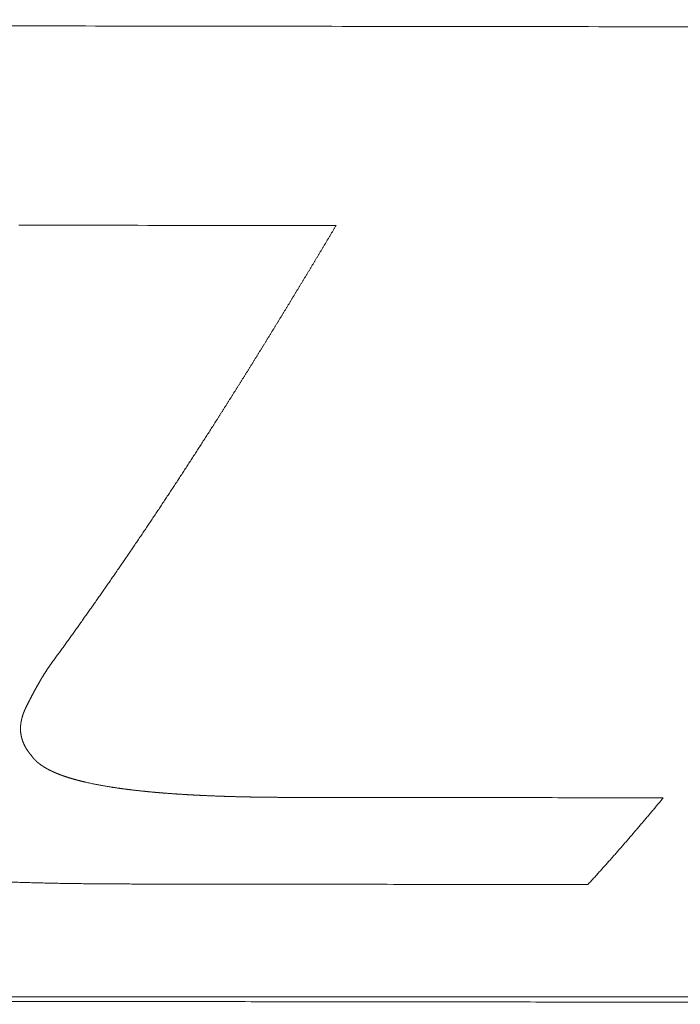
# Model space of a CAD drawing. Header units: millimetres. Extents: x 0 to 594, y 0 to 420.
# Tile 170 of 256: x 319.72 to 322.03, y 257.01 to 260.44. Entities that reach past the tile are written whole.
import ezdxf

# ---------------------------------------------------------------- set-up
doc = ezdxf.new("R2010")
doc.units = ezdxf.units.MM
doc.layers.add('1', color=7, linetype='Continuous', true_color=0xffffff)

msp = doc.modelspace()

# ---------------------------------------------------------------- linework, layer by layer
at = {"layer": '1', "color": 155, "linetype": 'Continuous', "lineweight": 13}
for points, knots in [([(305.0072, 260.4445), (305.1983, 260.4442), (305.5805, 260.4437), (306.1538, 260.4428), (306.7271, 260.442), (307.3004, 260.4411), (307.8737, 260.4402), (308.447, 260.4394), (309.0203, 260.4385), (309.5936, 260.4376), (310.1669, 260.4368), (310.7402, 260.4359), (311.3134, 260.435), (311.8867, 260.4342), (312.46, 260.4333), (313.0333, 260.4324), (313.6066, 260.4316), (314.1799, 260.4307), (314.7532, 260.4299), (315.3265, 260.4291), (315.8998, 260.4282), (316.4731, 260.4274), (317.0464, 260.4266), (317.6197, 260.4258), (318.1929, 260.425), (318.7662, 260.4242), (319.3395, 260.4234), (319.9128, 260.4226), (320.4861, 260.4218), (321.0594, 260.4211), (321.6327, 260.4203), (322.206, 260.4196), (322.7793, 260.4189), (323.3526, 260.4182), (323.9259, 260.4175), (324.4992, 260.4168), (325.0724, 260.4162), (325.6457, 260.4155), (326.219, 260.4149), (326.7923, 260.4143), (327.3656, 260.4137), (327.9389, 260.4131), (328.5122, 260.4125), (329.0855, 260.412), (329.6588, 260.4115), (330.2321, 260.4109), (330.8054, 260.4105), (331.3787, 260.41), (331.952, 260.4095), (332.5253, 260.4091), (333.0986, 260.4087), (333.6719, 260.4083), (334.2452, 260.408), (334.8184, 260.4077), (335.3917, 260.4073), (335.965, 260.4071), (336.5383, 260.4068), (337.1116, 260.4066), (337.6849, 260.4064), (338.2582, 260.4062), (338.8315, 260.406), (339.4048, 260.4059), (339.9781, 260.4058), (340.5514, 260.4058), (341.1247, 260.4057), (341.698, 260.4057), (342.2713, 260.4057), (342.6535, 260.4058), (342.8446, 260.4058)], [0, 0, 0, 0, 0.015152, 0.030303, 0.045455, 0.060606, 0.075758, 0.090909, 0.106061, 0.121212, 0.136364, 0.151515, 0.166666, 0.181818, 0.196969, 0.212121, 0.227272, 0.242424, 0.257575, 0.272727, 0.287878, 0.30303, 0.318181, 0.333333, 0.348484, 0.363636, 0.378787, 0.393939, 0.40909, 0.424242, 0.439393, 0.454545, 0.469696, 0.484848, 0.499999, 0.515151, 0.530302, 0.545454, 0.560605, 0.575757, 0.590908, 0.60606, 0.621211, 0.636363, 0.651514, 0.666666, 0.681817, 0.696969, 0.712121, 0.727272, 0.742424, 0.757575, 0.772727, 0.787878, 0.80303, 0.818181, 0.833333, 0.848485, 0.863636, 0.878788, 0.893939, 0.909091, 0.924242, 0.939394, 0.954545, 0.969697, 0.984848, 1, 1, 1, 1]), ([(320.8234, 259.7263), (320.8217, 259.7234), (320.8183, 259.7177), (320.8132, 259.7091), (320.8081, 259.7006), (320.803, 259.692), (320.7979, 259.6835), (320.7928, 259.6749), (320.7877, 259.6664), (320.7826, 259.6579), (320.7775, 259.6493), (320.7724, 259.6408), (320.7673, 259.6323), (320.7622, 259.6238), (320.7571, 259.6154), (320.752, 259.6069), (320.7469, 259.5984), (320.7418, 259.5899), (320.7367, 259.5815), (320.7317, 259.573), (320.7266, 259.5646), (320.7215, 259.5562), (320.7164, 259.5478), (320.7113, 259.5393), (320.7062, 259.5309), (320.7012, 259.5225), (320.6961, 259.5141), (320.691, 259.5058), (320.6859, 259.4974), (320.6809, 259.489), (320.6758, 259.4807), (320.6707, 259.4723), (320.6656, 259.464), (320.6606, 259.4556), (320.6555, 259.4473), (320.6504, 259.439), (320.6454, 259.4307), (320.6403, 259.4224), (320.6352, 259.4141), (320.6302, 259.4058), (320.6251, 259.3975), (320.62, 259.3893), (320.615, 259.381), (320.6099, 259.3727), (320.6048, 259.3645), (320.5998, 259.3563), (320.5947, 259.348), (320.5897, 259.3398), (320.5846, 259.3316), (320.5796, 259.3234), (320.5745, 259.3152), (320.5694, 259.307), (320.5644, 259.2989), (320.5593, 259.2907), (320.5543, 259.2825), (320.5492, 259.2744), (320.5442, 259.2662), (320.5391, 259.2581), (320.5341, 259.25), (320.529, 259.2418), (320.524, 259.2337), (320.5189, 259.2256), (320.5139, 259.2175), (320.5088, 259.2094), (320.5038, 259.2014), (320.4987, 259.1933), (320.4937, 259.1852), (320.4887, 259.1772), (320.4836, 259.1691), (320.4786, 259.1611), (320.4735, 259.1531), (320.4685, 259.1451), (320.4635, 259.1371), (320.4584, 259.1291), (320.4534, 259.1211), (320.4483, 259.1131), (320.4433, 259.1051), (320.4383, 259.0971), (320.4332, 259.0892), (320.4282, 259.0812), (320.4232, 259.0733), (320.4181, 259.0654), (320.4131, 259.0574), (320.408, 259.0495), (320.403, 259.0416), (320.398, 259.0337), (320.3929, 259.0258), (320.3879, 259.018), (320.3829, 259.0101), (320.3779, 259.0022), (320.3728, 258.9944), (320.3678, 258.9865), (320.3628, 258.9787), (320.3577, 258.9709), (320.3527, 258.963), (320.3477, 258.9552), (320.3426, 258.9474), (320.3376, 258.9396), (320.3326, 258.9319), (320.3276, 258.9241), (320.3225, 258.9163), (320.3175, 258.9086), (320.3125, 258.9008), (320.3075, 258.8931), (320.3024, 258.8853), (320.2974, 258.8776), (320.2924, 258.8699), (320.2874, 258.8622), (320.2823, 258.8545), (320.2773, 258.8468), (320.2723, 258.8391), (320.2673, 258.8315), (320.2622, 258.8238), (320.2572, 258.8162), (320.2522, 258.8085), (320.2472, 258.8009), (320.2421, 258.7933), (320.2371, 258.7857), (320.2321, 258.7781), (320.2271, 258.7705), (320.222, 258.7629), (320.217, 258.7553), (320.212, 258.7477), (320.207, 258.7402), (320.202, 258.7326), (320.1969, 258.7251), (320.1919, 258.7175), (320.1869, 258.71), (320.1819, 258.7025), (320.1769, 258.695), (320.1718, 258.6875), (320.1668, 258.68), (320.1618, 258.6725), (320.1568, 258.6651), (320.1517, 258.6576), (320.1467, 258.6502), (320.1417, 258.6427), (320.1367, 258.6353), (320.1317, 258.6279), (320.1266, 258.6205), (320.1216, 258.6131), (320.1166, 258.6057), (320.1116, 258.5983), (320.1065, 258.5909), (320.1015, 258.5835), (320.0965, 258.5762), (320.0915, 258.5688), (320.0865, 258.5615), (320.0814, 258.5542), (320.0764, 258.5468), (320.0714, 258.5395), (320.0664, 258.5322), (320.0613, 258.5249), (320.0563, 258.5176), (320.0513, 258.5104), (320.0463, 258.5031), (320.0413, 258.4959), (320.0362, 258.4886), (320.0312, 258.4814), (320.0262, 258.4741), (320.0212, 258.4669), (320.0161, 258.4597), (320.0111, 258.4525), (320.0061, 258.4453), (320.0011, 258.4382), (319.996, 258.431), (319.991, 258.4238), (319.986, 258.4167), (319.981, 258.4095), (319.9759, 258.4024), (319.9709, 258.3953), (319.9659, 258.3882), (319.9608, 258.3811), (319.9558, 258.374), (319.9508, 258.3669), (319.9458, 258.3598), (319.9407, 258.3527), (319.9357, 258.3457), (319.9323, 258.341), (319.9307, 258.3386)], [0, 0, 0, 0, 0.00565, 0.011299, 0.016949, 0.022599, 0.028249, 0.033898, 0.039548, 0.045198, 0.050847, 0.056497, 0.062147, 0.067797, 0.073446, 0.079096, 0.084746, 0.090395, 0.096045, 0.101695, 0.107344, 0.112994, 0.118644, 0.124293, 0.129943, 0.135593, 0.141243, 0.146892, 0.152542, 0.158192, 0.163841, 0.169491, 0.175141, 0.18079, 0.18644, 0.19209, 0.197739, 0.203389, 0.209039, 0.214689, 0.220338, 0.225988, 0.231638, 0.237287, 0.242937, 0.248587, 0.254236, 0.259886, 0.265536, 0.271186, 0.276835, 0.282485, 0.288135, 0.293784, 0.299434, 0.305084, 0.310734, 0.316383, 0.322033, 0.327683, 0.333332, 0.338982, 0.344632, 0.350282, 0.355931, 0.361581, 0.367231, 0.372881, 0.37853, 0.38418, 0.38983, 0.39548, 0.401129, 0.406779, 0.412429, 0.418078, 0.423728, 0.429378, 0.435028, 0.440677, 0.446327, 0.451977, 0.457627, 0.463276, 0.468926, 0.474576, 0.480226, 0.485875, 0.491525, 0.497175, 0.502825, 0.508474, 0.514124, 0.519774, 0.525424, 0.531073, 0.536723, 0.542373, 0.548023, 0.553672, 0.559322, 0.564972, 0.570622, 0.576271, 0.581921, 0.587571, 0.593221, 0.59887, 0.60452, 0.61017, 0.61582, 0.621469, 0.627119, 0.632769, 0.638418, 0.644068, 0.649718, 0.655368, 0.661017, 0.666667, 0.672317, 0.677967, 0.683616, 0.689266, 0.694916, 0.700565, 0.706215, 0.711865, 0.717515, 0.723164, 0.728814, 0.734464, 0.740113, 0.745763, 0.751413, 0.757062, 0.762712, 0.768362, 0.774012, 0.779661, 0.785311, 0.790961, 0.79661, 0.80226, 0.80791, 0.81356, 0.819209, 0.824859, 0.830509, 0.836158, 0.841808, 0.847458, 0.853108, 0.858757, 0.864407, 0.870057, 0.875706, 0.881356, 0.887006, 0.892656, 0.898305, 0.903955, 0.909605, 0.915254, 0.920904, 0.926554, 0.932203, 0.937853, 0.943503, 0.949153, 0.954802, 0.960452, 0.966102, 0.971751, 0.977401, 0.983051, 0.988701, 0.99435, 1, 1, 1, 1]), ([(319.9307, 258.3386), (319.929, 258.3363), (319.9256, 258.3316), (319.9206, 258.3246), (319.9156, 258.3176), (319.9106, 258.3106), (319.9056, 258.3036), (319.9006, 258.2966), (319.8956, 258.2896), (319.8906, 258.2826), (319.8856, 258.2757), (319.8806, 258.2687), (319.8756, 258.2618), (319.8706, 258.2548), (319.8656, 258.2479), (319.8606, 258.241), (319.8556, 258.2341), (319.8506, 258.2272), (319.8456, 258.2203), (319.8406, 258.2134), (319.8356, 258.2066), (319.8323, 258.202), (319.8306, 258.1997)], [0, 0, 0, 0, 0.05, 0.1, 0.15, 0.2, 0.25, 0.3, 0.35, 0.4, 0.45, 0.5, 0.55, 0.6, 0.65, 0.7, 0.75, 0.8, 0.85, 0.9, 0.95, 1, 1, 1, 1]), ([(319.8306, 258.1997), (319.8301, 258.199), (319.8292, 258.1977), (319.8277, 258.1957), (319.8263, 258.1937), (319.8248, 258.1917), (319.8234, 258.1896), (319.822, 258.1876), (319.8206, 258.1856), (319.8192, 258.1836), (319.8178, 258.1815), (319.8165, 258.1795), (319.8151, 258.1775), (319.8138, 258.1754), (319.8124, 258.1734), (319.8111, 258.1714), (319.8098, 258.1693), (319.8085, 258.1673), (319.8072, 258.1653), (319.8059, 258.1632), (319.8046, 258.1612), (319.8034, 258.1591), (319.8021, 258.1571), (319.8008, 258.1551), (319.7996, 258.153), (319.7984, 258.151), (319.7971, 258.1489), (319.7959, 258.1469), (319.7947, 258.1448), (319.7935, 258.1428), (319.7923, 258.1408), (319.7911, 258.1387), (319.7899, 258.1367), (319.7887, 258.1346), (319.7875, 258.1326), (319.7863, 258.1305), (319.7852, 258.1285), (319.784, 258.1264), (319.7828, 258.1244), (319.7817, 258.1223), (319.7805, 258.1203), (319.7794, 258.1182), (319.7782, 258.1162), (319.7771, 258.1141), (319.776, 258.1121), (319.7748, 258.1101), (319.7737, 258.108), (319.7726, 258.106), (319.7715, 258.1039), (319.7704, 258.1019), (319.7693, 258.0998), (319.7682, 258.0978), (319.7671, 258.0957), (319.766, 258.0937), (319.7649, 258.0917), (319.7638, 258.0896), (319.7627, 258.0876), (319.7617, 258.0855), (319.7606, 258.0835), (319.7595, 258.0814), (319.7584, 258.0794), (319.7574, 258.0774), (319.7563, 258.0753), (319.7553, 258.0733), (319.7542, 258.0712), (319.7532, 258.0692), (319.7521, 258.0671), (319.7511, 258.0651), (319.7501, 258.0631), (319.749, 258.061), (319.748, 258.059), (319.747, 258.0569), (319.746, 258.0549), (319.7449, 258.0529), (319.7439, 258.0508), (319.7429, 258.0488), (319.7422, 258.0474), (319.7419, 258.0468)], [0, 0, 0, 0, 0.013333, 0.026666, 0.039998, 0.05333, 0.066661, 0.079992, 0.093323, 0.106654, 0.119984, 0.133315, 0.146646, 0.159977, 0.173308, 0.186639, 0.199971, 0.213302, 0.226635, 0.239967, 0.2533, 0.266633, 0.279967, 0.293301, 0.306635, 0.31997, 0.333305, 0.34664, 0.359976, 0.373312, 0.386648, 0.399984, 0.413321, 0.426657, 0.439994, 0.45333, 0.466667, 0.480003, 0.493339, 0.506675, 0.520011, 0.533346, 0.546681, 0.560016, 0.573351, 0.586685, 0.60002, 0.613354, 0.626688, 0.640021, 0.653355, 0.666689, 0.680022, 0.693355, 0.706688, 0.720021, 0.733354, 0.746687, 0.76002, 0.773352, 0.786685, 0.800018, 0.81335, 0.826683, 0.840015, 0.853347, 0.866679, 0.880012, 0.893344, 0.906676, 0.920008, 0.93334, 0.946672, 0.960004, 0.973336, 0.986668, 1, 1, 1, 1]), ([(319.7419, 258.0468), (319.7417, 258.0463), (319.7412, 258.0453), (319.7405, 258.0439), (319.7398, 258.0425), (319.7392, 258.041), (319.7385, 258.0396), (319.7379, 258.0382), (319.7372, 258.0367), (319.7366, 258.0353), (319.736, 258.0339), (319.7354, 258.0324), (319.7348, 258.031), (319.7342, 258.0295), (319.7337, 258.0281), (319.7331, 258.0266), (319.7326, 258.0252), (319.732, 258.0237), (319.7315, 258.0223), (319.731, 258.0209), (319.7305, 258.0194), (319.7301, 258.018), (319.7296, 258.0165), (319.7291, 258.0151), (319.7287, 258.0136), (319.7283, 258.0121), (319.7279, 258.0107), (319.7275, 258.0092), (319.7271, 258.0078), (319.7267, 258.0063), (319.7264, 258.0049), (319.726, 258.0034), (319.7257, 258.002), (319.7254, 258.0005), (319.7251, 257.9991), (319.7248, 257.9976), (319.7245, 257.9961), (319.7242, 257.9947), (319.724, 257.9932), (319.7238, 257.9918), (319.7236, 257.9903), (319.7234, 257.9889), (319.7232, 257.9874), (319.723, 257.986), (319.7229, 257.9845), (319.7227, 257.983), (319.7226, 257.9816), (319.7225, 257.9801), (319.7224, 257.9787), (319.7223, 257.9772), (319.7223, 257.9758), (319.7222, 257.9743), (319.7222, 257.9729), (319.7222, 257.9714), (319.7222, 257.9699), (319.7222, 257.9685), (319.7223, 257.967), (319.7223, 257.9656), (319.7224, 257.9641), (319.7225, 257.9627), (319.7226, 257.9612), (319.7227, 257.9598), (319.7228, 257.9583), (319.723, 257.9569), (319.7232, 257.9554), (319.7234, 257.954), (319.7236, 257.9526), (319.7238, 257.9511), (319.724, 257.9497), (319.7243, 257.9482), (319.7246, 257.9468), (319.7249, 257.9454), (319.7252, 257.9439), (319.7255, 257.9425), (319.7258, 257.941), (319.7262, 257.9396), (319.7266, 257.9382), (319.727, 257.9368), (319.7274, 257.9353), (319.7278, 257.9339), (319.7283, 257.9325), (319.7287, 257.9311), (319.7292, 257.9296), (319.7297, 257.9282), (319.7302, 257.9268), (319.7308, 257.9254), (319.7313, 257.924), (319.7319, 257.9226), (319.7325, 257.9212), (319.7331, 257.9198), (319.7337, 257.9184), (319.7343, 257.917), (319.735, 257.9156), (319.7356, 257.9142), (319.7363, 257.9128), (319.737, 257.9114), (319.7377, 257.91), (319.7385, 257.9086), (319.7392, 257.9073), (319.74, 257.9059), (319.7408, 257.9045), (319.7416, 257.9031), (319.7424, 257.9018), (319.7432, 257.9004), (319.7441, 257.8991), (319.745, 257.8977), (319.7459, 257.8963), (319.7468, 257.895), (319.7477, 257.8937), (319.7486, 257.8923), (319.7496, 257.891), (319.7505, 257.8896), (319.7515, 257.8883), (319.7525, 257.887), (319.7536, 257.8857), (319.7546, 257.8844), (319.7557, 257.883), (319.7567, 257.8817), (319.7578, 257.8804), (319.7589, 257.8791), (319.7597, 257.8783), (319.76, 257.8778)], [0, 0, 0, 0, 0.008408, 0.016818, 0.025229, 0.033641, 0.042053, 0.050467, 0.058881, 0.067296, 0.075711, 0.084127, 0.092543, 0.100959, 0.109376, 0.117792, 0.126208, 0.134624, 0.143039, 0.151455, 0.15987, 0.168284, 0.176698, 0.185111, 0.193523, 0.201935, 0.210346, 0.218756, 0.227166, 0.235574, 0.243982, 0.252389, 0.260795, 0.269199, 0.277603, 0.286006, 0.294408, 0.302809, 0.311209, 0.319608, 0.328007, 0.336404, 0.344801, 0.353196, 0.361591, 0.369986, 0.37838, 0.386773, 0.395165, 0.403557, 0.411949, 0.420341, 0.428732, 0.437123, 0.445515, 0.453906, 0.462298, 0.47069, 0.479082, 0.487475, 0.495869, 0.504264, 0.51266, 0.521057, 0.529454, 0.537853, 0.546252, 0.554652, 0.563052, 0.571454, 0.579856, 0.588258, 0.596661, 0.605064, 0.613468, 0.621873, 0.630277, 0.638682, 0.647087, 0.655493, 0.663898, 0.672304, 0.68071, 0.689116, 0.697522, 0.705928, 0.714334, 0.72274, 0.731146, 0.739552, 0.747958, 0.756363, 0.764769, 0.773174, 0.781579, 0.789983, 0.798388, 0.806792, 0.815195, 0.823599, 0.832002, 0.840405, 0.848807, 0.85721, 0.865611, 0.874013, 0.882414, 0.890815, 0.899215, 0.907615, 0.916015, 0.924415, 0.932814, 0.941213, 0.949612, 0.95801, 0.966408, 0.974806, 0.983204, 0.991602, 1, 1, 1, 1]), ([(319.76, 257.8778), (319.7602, 257.8776), (319.7606, 257.877), (319.7612, 257.8762), (319.7618, 257.8754), (319.7624, 257.8745), (319.763, 257.8737), (319.7636, 257.8729), (319.7642, 257.8721), (319.7649, 257.8713), (319.7655, 257.8704), (319.7662, 257.8696), (319.7669, 257.8688), (319.7676, 257.868), (319.7682, 257.8672), (319.769, 257.8664), (319.7697, 257.8656), (319.7704, 257.8649), (319.7711, 257.8641), (319.7719, 257.8633), (319.7726, 257.8625), (319.7734, 257.8617), (319.7742, 257.8609), (319.775, 257.8602), (319.7758, 257.8594), (319.7766, 257.8586), (319.7774, 257.8579), (319.7782, 257.8571), (319.7791, 257.8564), (319.7799, 257.8556), (319.7808, 257.8549), (319.7816, 257.8541), (319.7825, 257.8534), (319.7834, 257.8526), (319.7843, 257.8519), (319.7852, 257.8512), (319.7861, 257.8504), (319.787, 257.8497), (319.7879, 257.849), (319.7889, 257.8482), (319.7898, 257.8475), (319.7908, 257.8468), (319.7917, 257.8461), (319.7927, 257.8454), (319.7937, 257.8447), (319.7947, 257.844), (319.7957, 257.8433), (319.7967, 257.8426), (319.7977, 257.8419), (319.7988, 257.8412), (319.7998, 257.8405), (319.8008, 257.8399), (319.8019, 257.8392), (319.8029, 257.8385), (319.804, 257.8378), (319.8051, 257.8372), (319.8062, 257.8365), (319.8073, 257.8358), (319.8084, 257.8352), (319.8095, 257.8345), (319.8106, 257.8339), (319.8117, 257.8332), (319.8128, 257.8326), (319.814, 257.8319), (319.8151, 257.8313), (319.8163, 257.8307), (319.8174, 257.83), (319.8186, 257.8294), (319.8198, 257.8288), (319.8209, 257.8282), (319.8221, 257.8276), (319.8233, 257.827), (319.8245, 257.8263), (319.8257, 257.8257), (319.8269, 257.8251), (319.8282, 257.8245), (319.8294, 257.8239), (319.8306, 257.8233), (319.8319, 257.8228), (319.8331, 257.8222), (319.8343, 257.8216), (319.8356, 257.821), (319.8369, 257.8204), (319.8381, 257.8199), (319.8394, 257.8193), (319.8407, 257.8187), (319.842, 257.8182), (319.8433, 257.8176), (319.8446, 257.8171), (319.8459, 257.8165), (319.8472, 257.8159), (319.8485, 257.8154), (319.8498, 257.8149), (319.8511, 257.8143), (319.8525, 257.8138), (319.8538, 257.8132), (319.8551, 257.8127), (319.8565, 257.8122), (319.8578, 257.8117), (319.8592, 257.8111), (319.8605, 257.8106), (319.8619, 257.8101), (319.8633, 257.8096), (319.8646, 257.8091), (319.866, 257.8086), (319.8674, 257.8081), (319.8688, 257.8076), (319.8702, 257.8071), (319.8716, 257.8066), (319.873, 257.8061), (319.8744, 257.8056), (319.8758, 257.8051), (319.8772, 257.8047), (319.8786, 257.8042), (319.88, 257.8037), (319.8814, 257.8032), (319.8828, 257.8028), (319.8842, 257.8023), (319.8857, 257.8018), (319.8871, 257.8014), (319.8885, 257.8009), (319.89, 257.8005), (319.8914, 257.8), (319.8929, 257.7996), (319.8943, 257.7991), (319.8958, 257.7987), (319.8972, 257.7983), (319.8987, 257.7978), (319.9001, 257.7974), (319.9016, 257.797), (319.903, 257.7965), (319.9045, 257.7961), (319.906, 257.7957), (319.9075, 257.7953), (319.9089, 257.7948), (319.9104, 257.7944), (319.9119, 257.794), (319.9134, 257.7936), (319.9148, 257.7932), (319.9163, 257.7928), (319.9178, 257.7924), (319.9193, 257.792), (319.9208, 257.7916), (319.9223, 257.7912), (319.9238, 257.7908), (319.9253, 257.7904), (319.9268, 257.79), (319.9283, 257.7897), (319.9298, 257.7893), (319.9313, 257.7889), (319.9328, 257.7885), (319.9343, 257.7881), (319.9358, 257.7878), (319.9374, 257.7874), (319.9389, 257.787), (319.9404, 257.7867), (319.9419, 257.7863), (319.9434, 257.786), (319.9449, 257.7856), (319.9465, 257.7852), (319.948, 257.7849), (319.9495, 257.7845), (319.9526, 257.7838), (319.9573, 257.7828), (319.9637, 257.7814), (319.97, 257.78), (319.9764, 257.7787), (319.9828, 257.7774), (319.9892, 257.7762), (319.9956, 257.775), (320.0021, 257.7738), (320.0086, 257.7726), (320.0151, 257.7714), (320.0216, 257.7703), (320.0282, 257.7692), (320.0326, 257.7685), (320.0348, 257.7682)], [0, 0, 0, 0, 0.004666, 0.00933, 0.013991, 0.018651, 0.023309, 0.027964, 0.032619, 0.037271, 0.041922, 0.046572, 0.05122, 0.055867, 0.060512, 0.065157, 0.069801, 0.074444, 0.079086, 0.083727, 0.088367, 0.093007, 0.097646, 0.102285, 0.106924, 0.111562, 0.1162, 0.120837, 0.125474, 0.130112, 0.134749, 0.139386, 0.144023, 0.14866, 0.153298, 0.157935, 0.162573, 0.167211, 0.171849, 0.176487, 0.181126, 0.185765, 0.190405, 0.195045, 0.199685, 0.204326, 0.208967, 0.213609, 0.218252, 0.222894, 0.227538, 0.232182, 0.236827, 0.241472, 0.246118, 0.250764, 0.255411, 0.260059, 0.264707, 0.269357, 0.274007, 0.278658, 0.28331, 0.287963, 0.292617, 0.297272, 0.301928, 0.306585, 0.311243, 0.315903, 0.320563, 0.325225, 0.329888, 0.334552, 0.339217, 0.343884, 0.348551, 0.35322, 0.35789, 0.362561, 0.367234, 0.371907, 0.376582, 0.381257, 0.385934, 0.390612, 0.395291, 0.399971, 0.404651, 0.409333, 0.414016, 0.418699, 0.423383, 0.428068, 0.432754, 0.43744, 0.442127, 0.446815, 0.451503, 0.456191, 0.46088, 0.465569, 0.470258, 0.474948, 0.479637, 0.484327, 0.489016, 0.493706, 0.498395, 0.503084, 0.507773, 0.512461, 0.517149, 0.521837, 0.526525, 0.531212, 0.5359, 0.540586, 0.545273, 0.549959, 0.554645, 0.559331, 0.564017, 0.568702, 0.573387, 0.578071, 0.582755, 0.587439, 0.592122, 0.596805, 0.601488, 0.60617, 0.610851, 0.615532, 0.620213, 0.624893, 0.629572, 0.63425, 0.638928, 0.643606, 0.648282, 0.652958, 0.657632, 0.662306, 0.666979, 0.671651, 0.676322, 0.680992, 0.685661, 0.690329, 0.694995, 0.69966, 0.704324, 0.708987, 0.713648, 0.718307, 0.722965, 0.727621, 0.732276, 0.736929, 0.74158, 0.746229, 0.750877, 0.770042, 0.78918, 0.8083, 0.827408, 0.846512, 0.865618, 0.884734, 0.903866, 0.923021, 0.942206, 0.961426, 0.980689, 1, 1, 1, 1]), ([(320.0348, 257.7682), (320.036, 257.768), (320.0382, 257.7676), (320.0416, 257.7671), (320.045, 257.7666), (320.0485, 257.766), (320.0519, 257.7655), (320.0553, 257.765), (320.0587, 257.7645), (320.0621, 257.764), (320.0656, 257.7635), (320.069, 257.763), (320.0724, 257.7626), (320.0759, 257.7621), (320.0793, 257.7616), (320.0828, 257.7612), (320.0862, 257.7607), (320.0897, 257.7603), (320.0931, 257.7598), (320.0966, 257.7594), (320.1, 257.7589), (320.1035, 257.7585), (320.107, 257.7581), (320.1104, 257.7577), (320.1139, 257.7572), (320.1174, 257.7568), (320.1209, 257.7564), (320.1243, 257.756), (320.1278, 257.7556), (320.1313, 257.7553), (320.1348, 257.7549), (320.1383, 257.7545), (320.1417, 257.7541), (320.1452, 257.7537), (320.1487, 257.7534), (320.1522, 257.753), (320.1557, 257.7527), (320.1592, 257.7523), (320.1627, 257.752), (320.1662, 257.7516), (320.1697, 257.7513), (320.1732, 257.7509), (320.1767, 257.7506), (320.1802, 257.7503), (320.1837, 257.75), (320.1872, 257.7496), (320.1907, 257.7493), (320.1942, 257.749), (320.1977, 257.7487), (320.2013, 257.7484), (320.2048, 257.7481), (320.2083, 257.7478), (320.2118, 257.7475), (320.2153, 257.7472), (320.2188, 257.7469), (320.2223, 257.7467), (320.2259, 257.7464), (320.2294, 257.7461), (320.2329, 257.7458), (320.2364, 257.7456), (320.2399, 257.7453), (320.2435, 257.745), (320.247, 257.7448), (320.2505, 257.7445), (320.254, 257.7443), (320.2575, 257.744), (320.2611, 257.7438), (320.2646, 257.7436), (320.2681, 257.7433), (320.2717, 257.7431), (320.2752, 257.7428), (320.2787, 257.7426), (320.2822, 257.7424), (320.2858, 257.7422), (320.2893, 257.7419), (320.2928, 257.7417), (320.2964, 257.7415), (320.2999, 257.7413), (320.3034, 257.7411), (320.307, 257.7409), (320.3105, 257.7407), (320.3141, 257.7405), (320.3176, 257.7403), (320.3211, 257.7401), (320.3247, 257.7399), (320.3282, 257.7397), (320.3317, 257.7395), (320.3353, 257.7393), (320.3388, 257.7392), (320.3424, 257.739), (320.3459, 257.7388), (320.3494, 257.7386), (320.353, 257.7385), (320.3565, 257.7383), (320.3601, 257.7381), (320.3636, 257.738), (320.3672, 257.7378), (320.3707, 257.7376), (320.3743, 257.7375), (320.3778, 257.7373), (320.3813, 257.7372), (320.3849, 257.737), (320.3884, 257.7369), (320.392, 257.7367), (320.3955, 257.7366), (320.3991, 257.7365), (320.4026, 257.7363), (320.4062, 257.7362), (320.4097, 257.736), (320.4133, 257.7359), (320.4168, 257.7358), (320.4204, 257.7357), (320.4239, 257.7355), (320.4275, 257.7354), (320.431, 257.7353), (320.4346, 257.7352), (320.4381, 257.7351), (320.4417, 257.7349), (320.4452, 257.7348), (320.4488, 257.7347), (320.4524, 257.7346), (320.4559, 257.7345), (320.4595, 257.7344), (320.463, 257.7343), (320.4666, 257.7342), (320.4701, 257.7341), (320.4737, 257.734), (320.4772, 257.7339), (320.4808, 257.7338), (320.4843, 257.7337), (320.4879, 257.7337), (320.4915, 257.7336), (320.495, 257.7335), (320.4986, 257.7334), (320.5021, 257.7333), (320.5057, 257.7333), (320.5092, 257.7332), (320.5128, 257.7331), (320.5163, 257.733), (320.5199, 257.733), (320.5235, 257.7329), (320.527, 257.7328), (320.5306, 257.7328), (320.5341, 257.7327), (320.5377, 257.7326), (320.5413, 257.7326), (320.5448, 257.7325), (320.5484, 257.7325), (320.5519, 257.7324), (320.5555, 257.7324), (320.559, 257.7323), (320.5626, 257.7323), (320.5662, 257.7322), (320.5697, 257.7322), (320.5733, 257.7321), (320.5768, 257.7321), (320.5804, 257.7321), (320.584, 257.732), (320.5875, 257.732), (320.5911, 257.732), (320.5946, 257.7319), (320.5982, 257.7319), (320.6017, 257.7319), (320.6053, 257.7318), (320.6089, 257.7318), (320.6124, 257.7318), (320.616, 257.7318), (320.6195, 257.7317), (320.6231, 257.7317), (320.6267, 257.7317), (320.6302, 257.7317), (320.6338, 257.7317), (320.6373, 257.7317), (320.6409, 257.7316), (320.6444, 257.7316), (320.648, 257.7316), (320.6516, 257.7316), (320.6551, 257.7316), (320.6575, 257.7316), (320.6587, 257.7316)], [0, 0, 0, 0, 0.005651, 0.011303, 0.016954, 0.022605, 0.028255, 0.033906, 0.039557, 0.045208, 0.050859, 0.056509, 0.06216, 0.067811, 0.073462, 0.079114, 0.084765, 0.090416, 0.096068, 0.101719, 0.107371, 0.113023, 0.118675, 0.124327, 0.12998, 0.135632, 0.141284, 0.146937, 0.15259, 0.158243, 0.163895, 0.169548, 0.175201, 0.180854, 0.186507, 0.19216, 0.197813, 0.203466, 0.209119, 0.214771, 0.220423, 0.226076, 0.231728, 0.237379, 0.243031, 0.248682, 0.254333, 0.259983, 0.265633, 0.271283, 0.276933, 0.282582, 0.288231, 0.29388, 0.299528, 0.305176, 0.310824, 0.316472, 0.32212, 0.327768, 0.333415, 0.339063, 0.34471, 0.350357, 0.356005, 0.361652, 0.367299, 0.372946, 0.378593, 0.38424, 0.389887, 0.395534, 0.401181, 0.406828, 0.412475, 0.418122, 0.423769, 0.429416, 0.435063, 0.44071, 0.446357, 0.452004, 0.457652, 0.463299, 0.468946, 0.474594, 0.480241, 0.485889, 0.491537, 0.497184, 0.502832, 0.50848, 0.514128, 0.519776, 0.525424, 0.531072, 0.536721, 0.542369, 0.548017, 0.553666, 0.559314, 0.564963, 0.570612, 0.576261, 0.581909, 0.587558, 0.593207, 0.598857, 0.604506, 0.610155, 0.615804, 0.621454, 0.627104, 0.632753, 0.638403, 0.644053, 0.649702, 0.655352, 0.661002, 0.666652, 0.672303, 0.677953, 0.683603, 0.689253, 0.694904, 0.700554, 0.706205, 0.711855, 0.717506, 0.723157, 0.728807, 0.734458, 0.740109, 0.74576, 0.751411, 0.757061, 0.762712, 0.768363, 0.774014, 0.779665, 0.785316, 0.790967, 0.796618, 0.802269, 0.80792, 0.813571, 0.819221, 0.824872, 0.830523, 0.836174, 0.841825, 0.847475, 0.853126, 0.858776, 0.864427, 0.870077, 0.875727, 0.881378, 0.887028, 0.892678, 0.898328, 0.903978, 0.909627, 0.915277, 0.920926, 0.926576, 0.932225, 0.937874, 0.943522, 0.949171, 0.95482, 0.960468, 0.966116, 0.971764, 0.977412, 0.983059, 0.988706, 0.994353, 1, 1, 1, 1]), ([(321.9656, 257.7302), (321.9639, 257.7282), (321.9606, 257.7242), (321.9557, 257.7182), (321.9508, 257.7123), (321.9458, 257.7064), (321.9409, 257.7004), (321.9359, 257.6945), (321.931, 257.6886), (321.926, 257.6827), (321.9211, 257.6768), (321.9162, 257.6709), (321.9112, 257.6651), (321.9063, 257.6592), (321.9013, 257.6534), (321.8964, 257.6475), (321.8914, 257.6417), (321.8865, 257.6359), (321.8815, 257.6301), (321.8766, 257.6243), (321.8716, 257.6185), (321.8667, 257.6127), (321.8617, 257.6069), (321.8567, 257.6012), (321.8518, 257.5954), (321.8468, 257.5897), (321.8419, 257.5839), (321.8369, 257.5782), (321.8319, 257.5725), (321.827, 257.5668), (321.822, 257.5611), (321.817, 257.5554), (321.8121, 257.5497), (321.8071, 257.5441), (321.8021, 257.5384), (321.7972, 257.5328), (321.7922, 257.5272), (321.7872, 257.5215), (321.7823, 257.5159), (321.7773, 257.5103), (321.7723, 257.5047), (321.7673, 257.4991), (321.7623, 257.4936), (321.7574, 257.488), (321.7524, 257.4824), (321.7474, 257.4769), (321.7424, 257.4714), (321.7374, 257.4658), (321.7324, 257.4603), (321.7275, 257.4548), (321.7225, 257.4493), (321.7175, 257.4438), (321.7125, 257.4384), (321.7075, 257.4329), (321.7042, 257.4293), (321.7025, 257.4274)], [0, 0, 0, 0, 0.018868, 0.037736, 0.056604, 0.075472, 0.09434, 0.113208, 0.132075, 0.150943, 0.169811, 0.188679, 0.207547, 0.226415, 0.245283, 0.264151, 0.283019, 0.301887, 0.320755, 0.339622, 0.35849, 0.377358, 0.396226, 0.415094, 0.433962, 0.45283, 0.471698, 0.490566, 0.509434, 0.528302, 0.54717, 0.566038, 0.584905, 0.603773, 0.622641, 0.641509, 0.660377, 0.679245, 0.698113, 0.716981, 0.735849, 0.754717, 0.773585, 0.792453, 0.811321, 0.830189, 0.849057, 0.867924, 0.886792, 0.90566, 0.924528, 0.943396, 0.962264, 0.981132, 1, 1, 1, 1]), ([(320.1267, 257.4293), (320.1228, 257.4293), (320.115, 257.4293), (320.1034, 257.4294), (320.0918, 257.4294), (320.0801, 257.4294), (320.0685, 257.4295), (320.0568, 257.4295), (320.0452, 257.4296), (320.0336, 257.4297), (320.0219, 257.4297), (320.0103, 257.4298), (319.9986, 257.4299), (319.987, 257.43), (319.9754, 257.4301), (319.9637, 257.4302), (319.9521, 257.4304), (319.9404, 257.4305), (319.9288, 257.4306), (319.9172, 257.4308), (319.9055, 257.431), (319.8939, 257.4311), (319.8822, 257.4313), (319.8706, 257.4315), (319.859, 257.4317), (319.8473, 257.4319), (319.8357, 257.4321), (319.8241, 257.4324), (319.8125, 257.4326), (319.8008, 257.4329), (319.7892, 257.4332), (319.7776, 257.4334), (319.766, 257.4337), (319.7543, 257.4341), (319.7427, 257.4344), (319.7311, 257.4347), (319.7195, 257.4351), (319.7079, 257.4354), (319.6963, 257.4358), (319.6846, 257.4362), (319.673, 257.4366), (319.6614, 257.437), (319.6498, 257.4374), (319.6382, 257.4379), (319.6266, 257.4383), (319.615, 257.4388), (319.6034, 257.4393), (319.5957, 257.4396), (319.5918, 257.4398)], [0, 0, 0, 0, 0.021739, 0.043479, 0.065219, 0.08696, 0.108702, 0.130444, 0.152186, 0.173928, 0.195671, 0.217414, 0.239157, 0.260899, 0.282642, 0.304385, 0.326127, 0.347869, 0.369611, 0.391353, 0.413094, 0.434835, 0.456576, 0.478316, 0.500056, 0.521795, 0.543534, 0.565272, 0.58701, 0.608748, 0.630485, 0.652222, 0.673959, 0.695695, 0.717431, 0.739166, 0.760902, 0.782637, 0.804372, 0.826108, 0.847843, 0.869578, 0.891314, 0.91305, 0.934787, 0.956524, 0.978261, 1, 1, 1, 1]), ([(342.8439, 257.0136), (342.7379, 257.0135), (342.5259, 257.0133), (342.208, 257.013), (341.89, 257.0127), (341.572, 257.0124), (341.2541, 257.0122), (340.9361, 257.012), (340.6181, 257.0117), (340.3002, 257.0115), (339.9822, 257.0113), (339.6642, 257.0111), (339.3463, 257.011), (339.0283, 257.0108), (338.7104, 257.0106), (338.3924, 257.0105), (338.0744, 257.0104), (337.7565, 257.0103), (337.4385, 257.0101), (337.1205, 257.01), (336.8026, 257.01), (336.4846, 257.0099), (336.1666, 257.0098), (335.8487, 257.0098), (335.5307, 257.0097), (335.2127, 257.0097), (334.8948, 257.0097), (334.5768, 257.0097), (334.2588, 257.0097), (333.9409, 257.0097), (333.6229, 257.0097), (333.3049, 257.0098), (332.987, 257.0098), (332.669, 257.0099), (332.3511, 257.0099), (332.0331, 257.01), (331.7151, 257.0101), (331.3972, 257.0102), (331.0792, 257.0103), (330.7612, 257.0104), (330.4433, 257.0105), (330.1253, 257.0107), (329.8073, 257.0108), (329.4894, 257.011), (329.1714, 257.0111), (328.8534, 257.0113), (328.5355, 257.0115), (328.2175, 257.0117), (327.8995, 257.0119), (327.5816, 257.0121), (327.2636, 257.0123), (326.9457, 257.0125), (326.6277, 257.0128), (326.3097, 257.013), (325.9918, 257.0133), (325.6738, 257.0135), (325.3558, 257.0138), (325.0379, 257.0141), (324.7199, 257.0144), (324.4019, 257.0147), (324.084, 257.015), (323.766, 257.0153), (323.448, 257.0156), (323.1301, 257.0159), (322.8121, 257.0163), (322.4942, 257.0166), (322.1762, 257.017), (321.8582, 257.0173), (321.5403, 257.0177), (321.2223, 257.0181), (320.9043, 257.0185), (320.5864, 257.0188), (320.2684, 257.0192), (319.9504, 257.0196), (319.6325, 257.0201), (319.3145, 257.0205), (318.9966, 257.0209), (318.6786, 257.0213), (318.3606, 257.0218), (318.0427, 257.0222), (317.7247, 257.0227), (317.4067, 257.0232), (317.0888, 257.0236), (316.7708, 257.0241), (316.4528, 257.0246), (316.1349, 257.0251), (315.8169, 257.0256), (315.4989, 257.0261), (315.181, 257.0266), (314.863, 257.0271), (314.5451, 257.0276), (314.2271, 257.0281), (313.9091, 257.0287), (313.5912, 257.0292), (313.2732, 257.0298), (312.9552, 257.0303), (312.6373, 257.0309), (312.3193, 257.0314), (312.0013, 257.032), (311.6834, 257.0326), (311.3654, 257.0331), (311.0474, 257.0337), (310.7295, 257.0343), (310.4115, 257.0349), (310.0936, 257.0355), (309.7756, 257.0361), (309.4576, 257.0367), (309.1397, 257.0373), (308.8217, 257.0379), (308.5037, 257.0386), (308.1858, 257.0392), (307.8678, 257.0398), (307.5498, 257.0404), (307.2319, 257.0411), (306.9139, 257.0417), (306.5959, 257.0424), (306.278, 257.043), (305.96, 257.0437), (305.6421, 257.0443), (305.3241, 257.045), (305.1121, 257.0454), (305.0061, 257.0456)], [0, 0, 0, 0, 0.008403, 0.016807, 0.02521, 0.033613, 0.042017, 0.05042, 0.058824, 0.067227, 0.07563, 0.084034, 0.092437, 0.10084, 0.109244, 0.117647, 0.126051, 0.134454, 0.142857, 0.151261, 0.159664, 0.168067, 0.176471, 0.184874, 0.193278, 0.201681, 0.210084, 0.218488, 0.226891, 0.235294, 0.243698, 0.252101, 0.260505, 0.268908, 0.277311, 0.285715, 0.294118, 0.302521, 0.310925, 0.319328, 0.327731, 0.336135, 0.344538, 0.352942, 0.361345, 0.369748, 0.378152, 0.386555, 0.394958, 0.403362, 0.411765, 0.420168, 0.428572, 0.436975, 0.445378, 0.453782, 0.462185, 0.470589, 0.478992, 0.487395, 0.495799, 0.504202, 0.512605, 0.521009, 0.529412, 0.537815, 0.546219, 0.554622, 0.563025, 0.571429, 0.579832, 0.588235, 0.596639, 0.605042, 0.613445, 0.621849, 0.630252, 0.638655, 0.647059, 0.655462, 0.663865, 0.672269, 0.680672, 0.689076, 0.697479, 0.705882, 0.714286, 0.722689, 0.731092, 0.739496, 0.747899, 0.756302, 0.764706, 0.773109, 0.781513, 0.789916, 0.798319, 0.806723, 0.815126, 0.823529, 0.831933, 0.840336, 0.848739, 0.857143, 0.865546, 0.87395, 0.882353, 0.890756, 0.89916, 0.907563, 0.915966, 0.92437, 0.932773, 0.941176, 0.94958, 0.957983, 0.966387, 0.97479, 0.983193, 0.991597, 1, 1, 1, 1])]:
    msp.add_open_spline(points, degree=3, knots=knots, dxfattribs=at)
for points in [[(319.7165, 259.7277), (319.901, 259.7275), (320.2699, 259.727), (320.6389, 259.7265), (320.8234, 259.7263)], [(320.6587, 257.7316), (320.7131, 257.7315), (320.822, 257.7314), (320.9854, 257.7312), (321.1488, 257.731), (321.3121, 257.7308), (321.4755, 257.7307), (321.6388, 257.7305), (321.8022, 257.7303), (321.9111, 257.7302), (321.9656, 257.7302)], [(320.2071, 257.4292), (320.1937, 257.4292), (320.1669, 257.4293), (320.1401, 257.4293), (320.1267, 257.4293)], [(320.3013, 257.4291), (320.2856, 257.4291), (320.2542, 257.4291), (320.2228, 257.4292), (320.2071, 257.4292)], [(321.7025, 257.4274), (321.5857, 257.4276), (321.3522, 257.4278), (321.0019, 257.4282), (320.6516, 257.4287), (320.4181, 257.4289), (320.3013, 257.4291)]]:
    msp.add_open_spline(points, degree=3, dxfattribs=at)
at = {"layer": '1', "color": 155, "linetype": 'Continuous', "lineweight": 18}
msp.add_open_spline([(356.5431, 257.0917), (356.506, 257.0916), (355.8191, 257.0895), (353.8574, 257.0836), (349.517, 257.0713), (341.3573, 257.0518), (334.9632, 257.0427), (330.5737, 257.0391), (330.4407, 257.039), (330.1747, 257.0388), (329.7757, 257.0384), (328.8446, 257.0378), (326.9825, 257.0366), (323.2583, 257.0351), (320.0661, 257.0351), (313.6817, 257.0369), (309.4254, 257.0403), (300.913, 257.0513), (296.6569, 257.0589), (288.1458, 257.0774), (283.8908, 257.0884), (275.3835, 257.1139), (271.1312, 257.1284), (262.6305, 257.1649), (258.3819, 257.1868), (254.1327, 257.2171)], degree=3, knots=[0, 0, 0, 0, 0.000904, 0.016763, 0.04848, 0.111915, 0.238784, 0.238784, 0.242749, 0.242749, 0.246713, 0.254643, 0.270501, 0.302219, 0.365653, 0.365653, 0.492523, 0.492523, 0.619392, 0.619392, 0.746261, 0.746261, 0.873131, 0.873131, 1, 1, 1, 1], dxfattribs=at)

doc.saveas('drawing.dxf')
